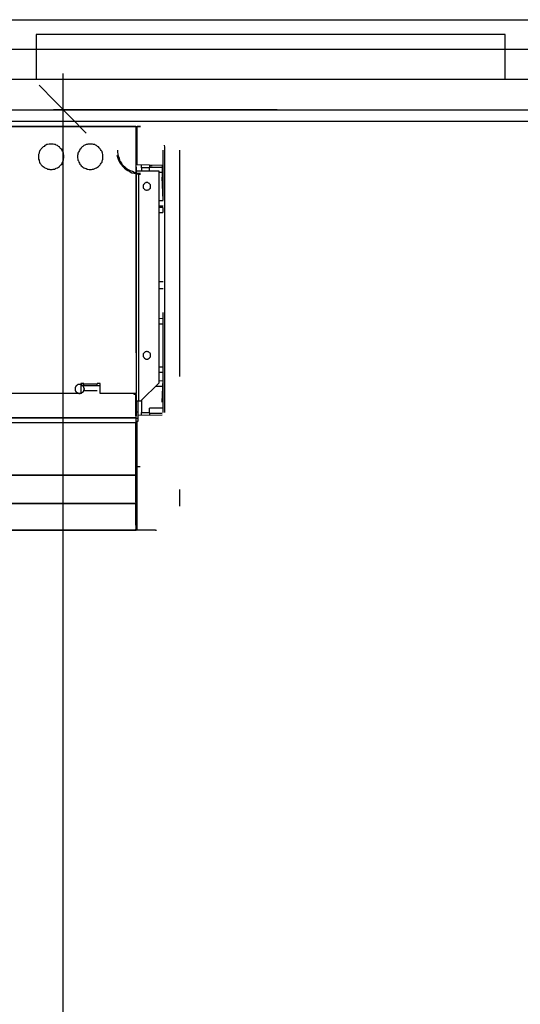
# Model space of a CAD drawing. Header units: millimetres. Extents: x 335 to 739279, y -1 to 84.
# Tile 233 of 244: x 409.72 to 410.83, y 38.84 to 41.02. Entities that reach past the tile are written whole.
import ezdxf

# ---------------------------------------------------------------- set-up
doc = ezdxf.new("R2010")
doc.units = ezdxf.units.MM
doc.header["$MEASUREMENT"] = 0
doc.linetypes.add('Dashed', pattern=[0.75, 0.5, -0.25])

msp = doc.modelspace()

# ---------------------------------------------------------------- linework, layer by layer
at = {"color": 7}
for p, q in [((405.3208, 41.0169), (411.9548, 41.0169)), ((410.7938, 40.9839), (409.7588, 40.9839)), ((409.7588, 40.9839), (409.7588, 40.9519)), ((410.7938, 40.9519), (410.7938, 40.9839)), ((409.6938, 40.9519), (409.7588, 40.9519)), ((409.7588, 40.9519), (410.7938, 40.9519)), ((409.7588, 40.9519), (409.7588, 40.8849)), ((410.7938, 40.8849), (410.7938, 40.9519)), ((410.7938, 40.9519), (410.8608, 40.9519)), ((409.7588, 40.8849), (409.6938, 40.8849)), ((410.7938, 40.8849), (409.7588, 40.8849)), ((409.8178, 22.4299), (409.8178, 40.8979)), ((410.8608, 40.8849), (410.7938, 40.8849)), ((409.7648, 40.8719), (409.8688, 40.7659)), ((405.3208, 40.8179), (411.9548, 40.8179)), ((410.2908, 40.8179), (409.7968, 40.8179)), ((420.2738, 40.7919), (388.4178, 40.7919))]:
    msp.add_line(p, q, dxfattribs=at)
at = {"color": 8, "linetype": 'Dashed'}
for p, q in [((408.0578, 40.7819), (409.9788, 40.7819)), ((408.0578, 40.7809), (409.9788, 40.7809)), ((409.9788, 40.7819), (409.9788, 40.7809)), ((409.9788, 40.7809), (409.9788, 40.1909)), ((409.9788, 40.7809), (409.9798, 40.7809)), ((409.9798, 40.1909), (409.9798, 40.7809)), ((409.9808, 40.7789), (409.9798, 40.7789)), ((409.9808, 40.7649), (409.9808, 40.7789)), ((409.9818, 40.7819), (409.9888, 40.7819)), ((409.9818, 40.7799), (409.9818, 40.7819)), ((409.9818, 40.6959), (409.9818, 40.7799)), ((409.9888, 40.7799), (409.9818, 40.7799)), ((409.9798, 40.7649), (409.9808, 40.7649)), ((409.9808, 40.7649), (409.9808, 40.7459)), ((409.9808, 40.7419), (409.9808, 40.7159)), ((410.0388, 40.6179), (410.0388, 40.7289)), ((410.0408, 40.7399), (410.0418, 40.7349)), ((410.0418, 40.7349), (410.0418, 40.7289)), ((410.0418, 40.7289), (410.0418, 40.7239)), ((410.0748, 40.7289), (410.0748, 39.9419)), ((409.9798, 40.7159), (409.9818, 40.7159)), ((410.0418, 40.7239), (410.0418, 40.7019)), ((409.9848, 40.6819), (409.9798, 40.6819)), ((410.0368, 40.6949), (409.9818, 40.6959)), ((409.9848, 40.1749), (409.9848, 40.6819)), ((410.0298, 40.6819), (409.9848, 40.6819)), ((409.9908, 40.6899), (409.9908, 40.6959)), ((409.9908, 40.6899), (409.9908, 40.6819)), ((410.0088, 40.6899), (409.9908, 40.6899)), ((410.0088, 40.6949), (410.0148, 40.6949)), ((410.0088, 40.6949), (410.0088, 40.6909)), ((410.0088, 40.6819), (410.0088, 40.6909)), ((410.0088, 40.6909), (410.0198, 40.6909)), ((410.0198, 40.6909), (410.0368, 40.6909)), ((410.0298, 40.2149), (410.0298, 40.6819)), ((410.0368, 40.6949), (410.0368, 40.6689)), ((410.0418, 40.7019), (410.0418, 40.6169)), ((410.0298, 40.6799), (410.0368, 40.6799)), ((410.0388, 40.6179), (410.0368, 40.6689)), ((410.0388, 40.6169), (410.0298, 40.6169)), ((410.0418, 40.6169), (410.0418, 40.2759)), ((410.0298, 40.6059), (410.0388, 40.6059)), ((410.0378, 40.6019), (410.0298, 40.6019)), ((410.0378, 40.6019), (410.0378, 40.5909)), ((410.0298, 40.5909), (410.0378, 40.5909)), ((410.0388, 40.4379), (410.0298, 40.4379)), ((410.0388, 40.4219), (410.0298, 40.4219)), ((410.0388, 40.3569), (410.0298, 40.3559)), ((410.0388, 40.2869), (410.0388, 40.3699)), ((410.0388, 40.3209), (410.0388, 40.3699)), ((410.0298, 40.3449), (410.0388, 40.3449)), ((410.0388, 40.2219), (410.0388, 40.3209)), ((410.0388, 40.1949), (410.0388, 40.2869)), ((410.0418, 40.2759), (410.0418, 40.1949)), ((410.0378, 40.2489), (410.0298, 40.2489)), ((410.0378, 40.2489), (410.0378, 40.2379)), ((410.0298, 40.2379), (410.0378, 40.2379)), ((409.8638, 40.2129), (409.8568, 40.2129)), ((409.8568, 40.2129), (409.8568, 40.1909)), ((409.8568, 40.2089), (409.8998, 40.2089)), ((409.8638, 40.2119), (409.8638, 40.2129)), ((409.8928, 40.2119), (409.8638, 40.2119)), ((409.8638, 40.2089), (409.8638, 40.2119)), ((409.8998, 40.2129), (409.8928, 40.2129)), ((409.8928, 40.2119), (409.8928, 40.2129)), ((409.8928, 40.2089), (409.8928, 40.2119)), ((409.8998, 40.1909), (409.8998, 40.2129)), ((409.9898, 40.1749), (410.0298, 40.2149)), ((410.0218, 40.2069), (410.0388, 40.2069)), ((410.0388, 40.2189), (410.0298, 40.2179)), ((410.0368, 40.1719), (410.0388, 40.2219)), ((410.0378, 40.1939), (410.0388, 40.2219)), ((409.8568, 40.1909), (409.3268, 40.1909)), ((409.8928, 40.1969), (409.8638, 40.1969)), ((409.9788, 40.1909), (409.8998, 40.1909)), ((409.9748, 40.1889), (409.9748, 40.1909)), ((409.9788, 40.1889), (409.9748, 40.1889)), ((409.9778, 40.1889), (409.9778, 40.1909)), ((409.9778, 40.1909), (409.9778, 40.1889)), ((409.9798, 40.1909), (409.9788, 40.1909)), ((409.9788, 40.1889), (409.9788, 40.1909)), ((409.9788, 40.1419), (409.9788, 40.1889)), ((409.9788, 40.1889), (409.9798, 40.1889)), ((409.9798, 40.1419), (409.9798, 40.1889)), ((410.0368, 40.1719), (410.0378, 40.1939)), ((410.0388, 40.1489), (410.0388, 40.1949)), ((410.0418, 40.1949), (410.0418, 40.1489)), ((409.9798, 40.1749), (409.9848, 40.1749)), ((409.9828, 40.1749), (409.9828, 40.1499)), ((409.9848, 40.1749), (409.9898, 40.1749)), ((409.9908, 40.1769), (409.9908, 40.1489)), ((409.9788, 40.1419), (409.9788, 40.1369)), ((409.9798, 40.1419), (409.9788, 40.1419)), ((409.9828, 40.1499), (409.9798, 40.1499)), ((409.9828, 40.1499), (409.9828, 40.1359)), ((409.9828, 40.1429), (410.0368, 40.1439)), ((409.9908, 40.1439), (409.9908, 40.1489)), ((409.9908, 40.1489), (410.0088, 40.1489)), ((410.0368, 40.1589), (410.0088, 40.1589)), ((410.0088, 40.1479), (410.0088, 40.1589)), ((410.0088, 40.1479), (410.0088, 40.1439)), ((410.0088, 40.1479), (410.0198, 40.1479)), ((410.0198, 40.1479), (410.0368, 40.1479)), ((408.0598, 40.1369), (409.9788, 40.1369)), ((409.9788, 40.1369), (408.0598, 40.1369)), ((408.0598, 40.1269), (409.9788, 40.1269)), ((409.9788, 40.1369), (409.9788, 40.1269)), ((409.9828, 40.1359), (409.9788, 40.1359)), ((409.9828, 40.1289), (409.9788, 40.1289)), ((409.9788, 40.1269), (409.9788, 40.1259)), ((409.9788, 40.0129), (409.9788, 40.1259)), ((409.9788, 40.1259), (409.9798, 40.1259)), ((409.9798, 40.1259), (409.9798, 40.0129)), ((409.9818, 40.0289), (409.9818, 40.1289)), ((409.9828, 40.1359), (409.9828, 40.1289)), ((408.0598, 40.0109), (409.9788, 40.0109)), ((409.9788, 40.0109), (408.0598, 40.0109)), ((409.9788, 40.0129), (409.9788, 40.0109)), ((409.9798, 40.0129), (409.9788, 40.0129)), ((409.9818, 40.0119), (409.9788, 40.0119)), ((409.9788, 40.0109), (409.9788, 40.0079)), ((409.9788, 40.0079), (409.9788, 40.0089)), ((409.9788, 39.9509), (409.9788, 40.0079)), ((409.9788, 40.0079), (409.9798, 40.0079)), ((409.9798, 40.0079), (409.9798, 40.0089)), ((409.9798, 39.9519), (409.9798, 40.0079)), ((409.9818, 39.8889), (409.9818, 40.0289)), ((409.9878, 40.0289), (409.9818, 40.0289)), ((408.0598, 39.9479), (409.9788, 39.9479)), ((409.9788, 39.9479), (408.0598, 39.9479)), ((409.9788, 39.9509), (409.9788, 39.9479)), ((409.9818, 39.9489), (409.9788, 39.9489)), ((409.9788, 39.9479), (409.9788, 39.9449)), ((409.9788, 39.9449), (409.9788, 39.9459)), ((409.9788, 39.8999), (409.9788, 39.9449)), ((409.9788, 39.9449), (409.9798, 39.9449)), ((409.9788, 39.9449), (409.9798, 39.9449)), ((409.9798, 39.9449), (409.9798, 39.9459)), ((409.9798, 39.9449), (409.9798, 39.8999)), ((409.9788, 39.8999), (409.9788, 39.8889)), ((409.9798, 39.8999), (409.9788, 39.8999)), ((408.0598, 39.8889), (409.9788, 39.8889)), ((409.9788, 39.8889), (408.0598, 39.8889)), ((409.9788, 39.8899), (409.9788, 39.8909)), ((409.9818, 39.8909), (409.9788, 39.8909)), ((409.9788, 39.8899), (409.9798, 39.8899)), ((409.9798, 39.8899), (409.9798, 39.8909)), ((410.0218, 39.8889), (409.9818, 39.8889)), ((410.0218, 39.8889), (410.0238, 39.8889))]:
    msp.add_line(p, q, dxfattribs=at)
for points in [[(409.7918, 40.7419), (409.7888, 40.7419), (409.7868, 40.7419), (409.7838, 40.7409), (409.7818, 40.7409), (409.7798, 40.7399), (409.7778, 40.7389), (409.7758, 40.7369), (409.7738, 40.7359), (409.7718, 40.7339), (409.7698, 40.7319), (409.7688, 40.7299), (409.7668, 40.7279), (409.7658, 40.7259), (409.7648, 40.7239), (409.7648, 40.7219), (409.7638, 40.7189), (409.7638, 40.7169), (409.7638, 40.7139), (409.7638, 40.7119), (409.7638, 40.7089), (409.7648, 40.7069), (409.7648, 40.7049), (409.7658, 40.7019), (409.7668, 40.6999), (409.7688, 40.6979), (409.7698, 40.6959), (409.7718, 40.6939), (409.7738, 40.6929), (409.7758, 40.6909), (409.7778, 40.6899), (409.7798, 40.6889), (409.7818, 40.6879), (409.7838, 40.6869), (409.7868, 40.6869), (409.7888, 40.6859), (409.7918, 40.6859), (409.7938, 40.6859), (409.7958, 40.6869), (409.7988, 40.6869), (409.8008, 40.6879), (409.8028, 40.6889), (409.8058, 40.6899), (409.8078, 40.6909), (409.8098, 40.6929), (409.8108, 40.6939), (409.8128, 40.6959), (409.8148, 40.6979), (409.8158, 40.6999), (409.8168, 40.7019), (409.8178, 40.7049), (409.8188, 40.7069), (409.8188, 40.7089), (409.8198, 40.7119), (409.8198, 40.7139), (409.8198, 40.7169), (409.8188, 40.7189), (409.8188, 40.7219), (409.8178, 40.7239), (409.8168, 40.7259), (409.8158, 40.7279), (409.8148, 40.7299), (409.8128, 40.7319), (409.8108, 40.7339), (409.8098, 40.7359), (409.8078, 40.7369), (409.8058, 40.7389), (409.8028, 40.7399), (409.8008, 40.7409), (409.7988, 40.7409), (409.7958, 40.7419), (409.7938, 40.7419), (409.7918, 40.7419)], [(409.8778, 40.7419), (409.8758, 40.7419), (409.8728, 40.7419), (409.8708, 40.7409), (409.8688, 40.7409), (409.8658, 40.7399), (409.8638, 40.7389), (409.8618, 40.7369), (409.8598, 40.7359), (409.8578, 40.7339), (409.8568, 40.7319), (409.8548, 40.7299), (409.8538, 40.7279), (409.8528, 40.7259), (409.8518, 40.7239), (409.8508, 40.7219), (409.8508, 40.7189), (409.8498, 40.7169), (409.8498, 40.7139), (409.8498, 40.7119), (409.8508, 40.7089), (409.8508, 40.7069), (409.8518, 40.7049), (409.8528, 40.7019), (409.8538, 40.6999), (409.8548, 40.6979), (409.8568, 40.6959), (409.8578, 40.6939), (409.8598, 40.6929), (409.8618, 40.6909), (409.8638, 40.6899), (409.8658, 40.6889), (409.8688, 40.6879), (409.8708, 40.6869), (409.8728, 40.6869), (409.8758, 40.6859), (409.8778, 40.6859), (409.8808, 40.6859), (409.8828, 40.6869), (409.8848, 40.6869), (409.8878, 40.6879), (409.8898, 40.6889), (409.8918, 40.6899), (409.8938, 40.6909), (409.8958, 40.6929), (409.8978, 40.6939), (409.8998, 40.6959), (409.9008, 40.6979), (409.9018, 40.6999), (409.9038, 40.7019), (409.9038, 40.7049), (409.9048, 40.7069), (409.9058, 40.7089), (409.9058, 40.7119), (409.9058, 40.7139), (409.9058, 40.7169), (409.9058, 40.7189), (409.9048, 40.7219), (409.9038, 40.7239), (409.9038, 40.7259), (409.9018, 40.7279), (409.9008, 40.7299), (409.8998, 40.7319), (409.8978, 40.7339), (409.8958, 40.7359), (409.8938, 40.7369), (409.8918, 40.7389), (409.8898, 40.7399), (409.8878, 40.7409), (409.8848, 40.7409), (409.8828, 40.7419), (409.8808, 40.7419), (409.8778, 40.7419)], [(409.9378, 40.7289), (409.9378, 40.7239), (409.9388, 40.7199), (409.9398, 40.7149), (409.9418, 40.7109), (409.9428, 40.7059), (409.9458, 40.7019), (409.9478, 40.6979), (409.9508, 40.6949), (409.9548, 40.6909), (409.9578, 40.6879), (409.9618, 40.6859), (409.9658, 40.6839), (409.9708, 40.6819), (409.9748, 40.6799), (409.9798, 40.6789), (409.9838, 40.6779), (409.9888, 40.6779)], [(409.9368, 40.7179), (409.9378, 40.7129), (409.9398, 40.7089), (409.9418, 40.7039), (409.9438, 40.6999), (409.9468, 40.6959), (409.9498, 40.6929), (409.9538, 40.6889), (409.9568, 40.6859), (409.9608, 40.6839), (409.9658, 40.6809), (409.9698, 40.6789), (409.9748, 40.6779), (409.9788, 40.6769), (409.9838, 40.6759), (409.9888, 40.6759)], [(410.0028, 40.6569), (410.0018, 40.6569), (410.0018, 40.6569), (410.0008, 40.6569), (409.9998, 40.6559), (409.9998, 40.6559), (409.9988, 40.6559), (409.9978, 40.6549), (409.9978, 40.6549), (409.9968, 40.6549), (409.9968, 40.6539), (409.9958, 40.6529), (409.9958, 40.6529), (409.9948, 40.6519), (409.9948, 40.6519), (409.9948, 40.6509), (409.9948, 40.6499), (409.9948, 40.6489), (409.9948, 40.6489), (409.9948, 40.6479), (409.9948, 40.6469), (409.9948, 40.6469), (409.9948, 40.6459), (409.9948, 40.6449), (409.9958, 40.6439), (409.9958, 40.6439), (409.9968, 40.6429), (409.9968, 40.6429), (409.9978, 40.6419), (409.9978, 40.6419), (409.9988, 40.6409), (409.9998, 40.6409), (409.9998, 40.6409), (410.0008, 40.6409), (410.0018, 40.6399), (410.0018, 40.6399), (410.0028, 40.6399), (410.0038, 40.6399), (410.0038, 40.6399), (410.0048, 40.6409), (410.0058, 40.6409), (410.0068, 40.6409), (410.0068, 40.6409), (410.0078, 40.6419), (410.0078, 40.6419), (410.0088, 40.6429), (410.0088, 40.6429), (410.0098, 40.6439), (410.0098, 40.6439), (410.0108, 40.6449), (410.0108, 40.6459), (410.0108, 40.6469), (410.0108, 40.6469), (410.0108, 40.6479), (410.0108, 40.6489), (410.0108, 40.6489), (410.0108, 40.6499), (410.0108, 40.6509), (410.0108, 40.6519), (410.0108, 40.6519), (410.0098, 40.6529), (410.0098, 40.6529), (410.0088, 40.6539), (410.0088, 40.6549), (410.0078, 40.6549), (410.0078, 40.6549), (410.0068, 40.6559), (410.0068, 40.6559), (410.0058, 40.6559), (410.0048, 40.6569), (410.0038, 40.6569), (410.0038, 40.6569), (410.0028, 40.6569)], [(410.0028, 40.2839), (410.0018, 40.2839), (410.0018, 40.2839), (410.0008, 40.2829), (409.9998, 40.2829), (409.9998, 40.2829), (409.9988, 40.2829), (409.9978, 40.2819), (409.9978, 40.2819), (409.9968, 40.2809), (409.9968, 40.2809), (409.9958, 40.2799), (409.9958, 40.2799), (409.9948, 40.2789), (409.9948, 40.2779), (409.9948, 40.2769), (409.9948, 40.2769), (409.9948, 40.2759), (409.9948, 40.2749), (409.9948, 40.2749), (409.9948, 40.2739), (409.9948, 40.2729), (409.9948, 40.2719), (409.9948, 40.2719), (409.9958, 40.2709), (409.9958, 40.2709), (409.9968, 40.2699), (409.9968, 40.2689), (409.9978, 40.2689), (409.9978, 40.2689), (409.9988, 40.2679), (409.9998, 40.2679), (409.9998, 40.2679), (410.0008, 40.2669), (410.0018, 40.2669), (410.0018, 40.2669), (410.0028, 40.2669), (410.0038, 40.2669), (410.0038, 40.2669), (410.0048, 40.2669), (410.0058, 40.2679), (410.0068, 40.2679), (410.0068, 40.2679), (410.0078, 40.2689), (410.0078, 40.2689), (410.0088, 40.2689), (410.0088, 40.2699), (410.0098, 40.2709), (410.0098, 40.2709), (410.0108, 40.2719), (410.0108, 40.2719), (410.0108, 40.2729), (410.0108, 40.2739), (410.0108, 40.2749), (410.0108, 40.2749), (410.0108, 40.2759), (410.0108, 40.2769), (410.0108, 40.2769), (410.0108, 40.2779), (410.0108, 40.2789), (410.0098, 40.2799), (410.0098, 40.2799), (410.0088, 40.2809), (410.0088, 40.2809), (410.0078, 40.2819), (410.0078, 40.2819), (410.0068, 40.2829), (410.0068, 40.2829), (410.0058, 40.2829), (410.0048, 40.2829), (410.0038, 40.2839), (410.0038, 40.2839), (410.0028, 40.2839)], [(409.8548, 40.2109), (409.8538, 40.2109), (409.8528, 40.2109), (409.8518, 40.2109), (409.8508, 40.2109), (409.8498, 40.2099), (409.8498, 40.2099), (409.8488, 40.2089), (409.8478, 40.2089), (409.8468, 40.2079), (409.8468, 40.2079), (409.8458, 40.2069), (409.8458, 40.2059), (409.8448, 40.2049), (409.8448, 40.2049), (409.8448, 40.2039), (409.8448, 40.2029), (409.8448, 40.2019), (409.8448, 40.2009), (409.8448, 40.1999), (409.8448, 40.1989), (409.8448, 40.1989), (409.8448, 40.1979), (409.8448, 40.1969), (409.8458, 40.1959), (409.8458, 40.1949), (409.8468, 40.1949), (409.8468, 40.1939), (409.8478, 40.1939), (409.8488, 40.1929), (409.8498, 40.1929), (409.8498, 40.1919), (409.8508, 40.1919), (409.8518, 40.1919), (409.8528, 40.1909), (409.8538, 40.1909), (409.8548, 40.1909), (409.8548, 40.1909), (409.8558, 40.1909), (409.8568, 40.1919), (409.8578, 40.1919), (409.8588, 40.1919), (409.8598, 40.1929), (409.8598, 40.1929), (409.8608, 40.1939), (409.8618, 40.1939), (409.8618, 40.1949), (409.8628, 40.1949), (409.8628, 40.1959), (409.8638, 40.1969), (409.8638, 40.1979), (409.8638, 40.1989), (409.8638, 40.1989), (409.8648, 40.1999), (409.8648, 40.2009), (409.8648, 40.2019), (409.8638, 40.2029), (409.8638, 40.2039), (409.8638, 40.2049), (409.8638, 40.2049), (409.8628, 40.2059), (409.8628, 40.2069), (409.8618, 40.2079), (409.8618, 40.2079), (409.8608, 40.2089), (409.8598, 40.2089), (409.8598, 40.2099), (409.8588, 40.2099), (409.8578, 40.2109), (409.8568, 40.2109), (409.8558, 40.2109), (409.8548, 40.2109), (409.8548, 40.2109)], [(409.9788, 40.0109), (409.9788, 40.0109), (409.9788, 40.0109), (409.9788, 40.0109), (409.9788, 40.0109), (409.9788, 40.0109), (409.9788, 40.0109), (409.9788, 40.0109), (409.9788, 40.0109), (409.9778, 40.0109), (409.9778, 40.0109), (409.9778, 40.0109), (409.9778, 40.0099), (409.9778, 40.0099), (409.9778, 40.0099), (409.9778, 40.0099), (409.9778, 40.0099), (409.9778, 40.0099), (409.9778, 40.0099), (409.9778, 40.0099), (409.9778, 40.0089), (409.9778, 40.0089), (409.9778, 40.0089), (409.9778, 40.0089), (409.9778, 40.0089), (409.9778, 40.0089), (409.9778, 40.0089), (409.9778, 40.0089), (409.9788, 40.0089), (409.9788, 40.0089), (409.9788, 40.0079), (409.9788, 40.0079), (409.9788, 40.0079), (409.9788, 40.0079), (409.9788, 40.0079), (409.9788, 40.0079), (409.9788, 40.0079), (409.9798, 40.0079), (409.9798, 40.0079), (409.9798, 40.0079), (409.9798, 40.0079), (409.9798, 40.0079), (409.9798, 40.0079), (409.9798, 40.0089), (409.9798, 40.0089), (409.9808, 40.0089), (409.9808, 40.0089), (409.9808, 40.0089), (409.9808, 40.0089), (409.9808, 40.0089), (409.9808, 40.0089), (409.9808, 40.0089), (409.9808, 40.0089), (409.9808, 40.0099), (409.9808, 40.0099), (409.9808, 40.0099), (409.9808, 40.0099), (409.9808, 40.0099), (409.9808, 40.0099), (409.9808, 40.0099), (409.9808, 40.0099), (409.9808, 40.0109), (409.9808, 40.0109), (409.9808, 40.0109), (409.9798, 40.0109), (409.9798, 40.0109), (409.9798, 40.0109), (409.9798, 40.0109), (409.9798, 40.0109), (409.9798, 40.0109), (409.9798, 40.0109), (409.9798, 40.0109), (409.9788, 40.0109)], [(409.9788, 39.9539), (409.9788, 39.9539), (409.9788, 39.9539), (409.9788, 39.9539), (409.9788, 39.9539), (409.9788, 39.9539), (409.9788, 39.9539), (409.9788, 39.9539), (409.9788, 39.9539), (409.9778, 39.9539), (409.9778, 39.9539), (409.9778, 39.9539), (409.9778, 39.9539), (409.9778, 39.9539), (409.9778, 39.9529), (409.9778, 39.9529), (409.9778, 39.9529), (409.9778, 39.9529), (409.9778, 39.9529), (409.9778, 39.9529), (409.9778, 39.9529), (409.9778, 39.9529), (409.9778, 39.9519), (409.9778, 39.9519), (409.9778, 39.9519), (409.9778, 39.9519), (409.9778, 39.9519), (409.9778, 39.9519), (409.9788, 39.9519), (409.9788, 39.9519), (409.9788, 39.9519), (409.9788, 39.9519), (409.9788, 39.9519), (409.9788, 39.9509), (409.9788, 39.9509), (409.9788, 39.9509), (409.9788, 39.9509), (409.9798, 39.9509), (409.9798, 39.9509), (409.9798, 39.9509), (409.9798, 39.9519), (409.9798, 39.9519), (409.9798, 39.9519), (409.9798, 39.9519), (409.9798, 39.9519), (409.9808, 39.9519), (409.9808, 39.9519), (409.9808, 39.9519), (409.9808, 39.9519), (409.9808, 39.9519), (409.9808, 39.9519), (409.9808, 39.9529), (409.9808, 39.9529), (409.9808, 39.9529), (409.9808, 39.9529), (409.9808, 39.9529), (409.9808, 39.9529), (409.9808, 39.9529), (409.9808, 39.9529), (409.9808, 39.9539), (409.9808, 39.9539), (409.9808, 39.9539), (409.9808, 39.9539), (409.9808, 39.9539), (409.9798, 39.9539), (409.9798, 39.9539), (409.9798, 39.9539), (409.9798, 39.9539), (409.9798, 39.9539), (409.9798, 39.9539), (409.9798, 39.9539), (409.9798, 39.9539), (409.9788, 39.9539)], [(409.9798, 39.8899), (409.9798, 39.8899), (409.9798, 39.8899), (409.9798, 39.8899), (409.9798, 39.8899), (409.9798, 39.8899), (409.9798, 39.8899), (409.9798, 39.8899), (409.9798, 39.8899), (409.9798, 39.8899), (409.9798, 39.8899), (409.9798, 39.8899), (409.9798, 39.8899), (409.9798, 39.8899), (409.9798, 39.8909), (409.9788, 39.8909), (409.9788, 39.8909), (409.9788, 39.8909), (409.9788, 39.8909), (409.9788, 39.8909), (409.9788, 39.8909), (409.9788, 39.8909), (409.9788, 39.8909), (409.9788, 39.8899), (409.9788, 39.8899), (409.9788, 39.8899), (409.9788, 39.8899), (409.9788, 39.8899), (409.9788, 39.8899), (409.9788, 39.8899), (409.9788, 39.8899), (409.9778, 39.8899), (409.9778, 39.8899), (409.9778, 39.8899), (409.9778, 39.8899), (409.9778, 39.8899), (409.9778, 39.8899), (409.9778, 39.8899), (409.9778, 39.8899), (409.9778, 39.8889), (409.9778, 39.8889), (409.9778, 39.8889), (409.9788, 39.8889), (409.9788, 39.8889), (409.9788, 39.8889), (409.9788, 39.8889), (409.9788, 39.8889), (409.9788, 39.8889), (409.9788, 39.8889), (409.9788, 39.8889), (409.9788, 39.8889), (409.9788, 39.8889), (409.9788, 39.8889), (409.9788, 39.8889), (409.9788, 39.8889), (409.9788, 39.8889), (409.9788, 39.8889), (409.9788, 39.8889), (409.9798, 39.8889), (409.9798, 39.8889), (409.9798, 39.8889), (409.9798, 39.8889), (409.9798, 39.8889), (409.9798, 39.8889), (409.9798, 39.8889), (409.9798, 39.8889), (409.9798, 39.8889), (409.9798, 39.8889), (409.9798, 39.8889), (409.9798, 39.8889), (409.9798, 39.8899), (409.9798, 39.8899), (409.9798, 39.8899)]]:
    msp.add_lwpolyline(points, dxfattribs=at)

doc.saveas('drawing.dxf')
